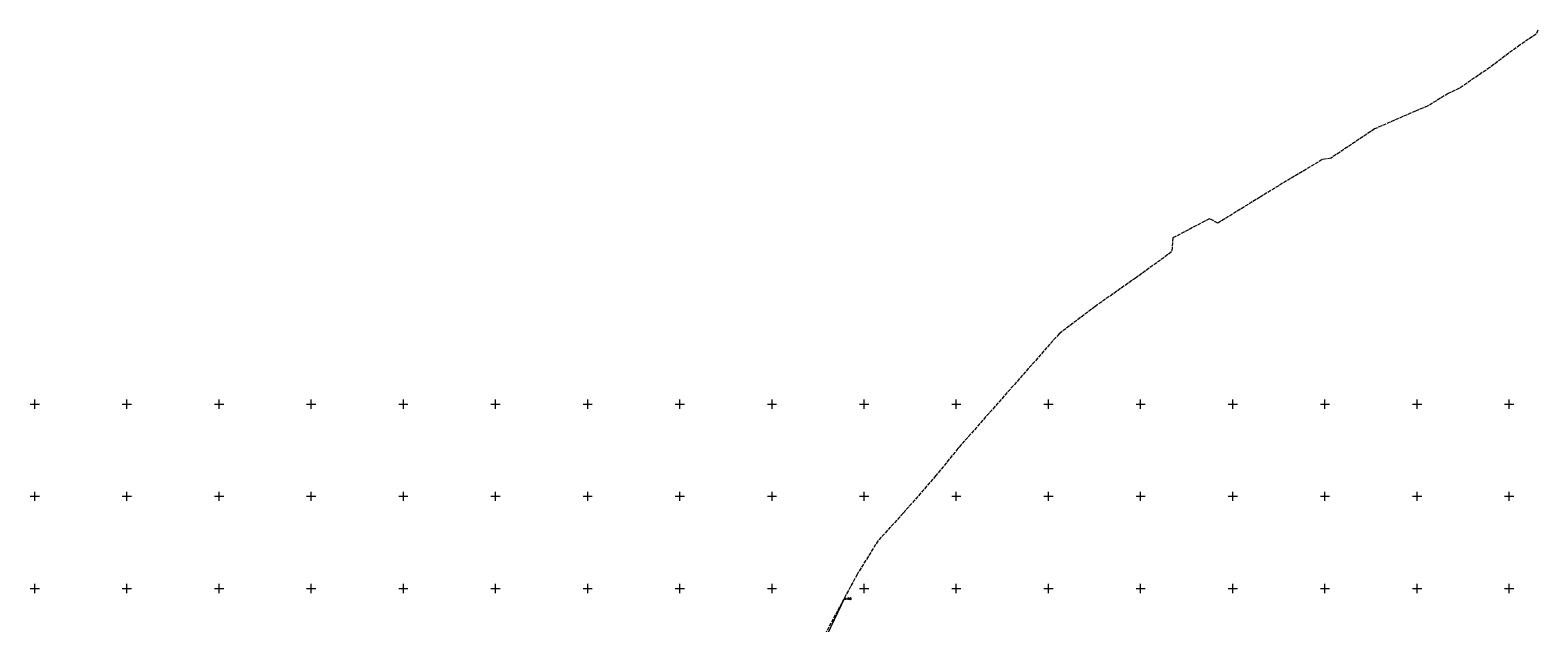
# Model space of a CAD drawing. Header units: metres. Extents: x 5598798 to 5599616, y 5661498 to 5662453.
# Tile 16 of 16: x 5598798 to 5599616, y 5662131 to 5662453. Entities that reach past the tile are written whole.
import ezdxf
from ezdxf.enums import TextEntityAlignment as Align

# ---------------------------------------------------------------- set-up
doc = ezdxf.new("R2010")
doc.units = ezdxf.units.M
doc.header["$MEASUREMENT"] = 0
doc.linetypes.add('4_SUPB_P_01', pattern=[2.5, 2, -0.5])
doc.layers.get('0').update_dxf_attribs({"color": 250, "lineweight": 100})
for name, color, linetype, lineweight in [('Dzialki', 7, 'Continuous', 13), ('Numery_punktow', 7, 'Continuous', 13), ('Podzial_sekcyjny_krzyze', 7, 'Continuous', 13), ('Punkty', 7, 'Continuous', 13), ('SUPW_L_0', 5, 'Continuous', 13)]:
    doc.layers.add(name, color=color, linetype=linetype, lineweight=lineweight)
doc.styles.get("Standard").update_dxf_attribs({"font": 'Simplex.shx', "width": 0.75})

# ---------------------------------------------------------------- blocks, each defined once
blk = doc.blocks.new('GRO')
at = {"linetype": 'Continuous'}
blk.add_circle((0, 0), 0.045, dxfattribs=at)

msp = doc.modelspace()

# ---------------------------------------------------------------- linework, layer by layer
at = {"layer": 'Dzialki'}
msp.add_line((5599217.72, 5662099.21), (5599239.49, 5662144.83), dxfattribs=at)
at = {"layer": 'Podzial_sekcyjny_krzyze'}
for p, q in [((5598797.5, 5662250), (5598802.5, 5662250)), ((5598800, 5662247.5), (5598800, 5662252.5)), ((5598847.5, 5662250), (5598852.5, 5662250)), ((5598850, 5662247.5), (5598850, 5662252.5)), ((5598897.5, 5662250), (5598902.5, 5662250)), ((5598900, 5662247.5), (5598900, 5662252.5)), ((5598947.5, 5662250), (5598952.5, 5662250)), ((5598950, 5662247.5), (5598950, 5662252.5)), ((5598997.5, 5662250), (5599002.5, 5662250)), ((5599000, 5662247.5), (5599000, 5662252.5)), ((5599047.5, 5662250), (5599052.5, 5662250)), ((5599050, 5662247.5), (5599050, 5662252.5)), ((5599097.5, 5662250), (5599102.5, 5662250)), ((5599100, 5662247.5), (5599100, 5662252.5)), ((5599147.5, 5662250), (5599152.5, 5662250)), ((5599150, 5662247.5), (5599150, 5662252.5)), ((5599197.5, 5662250), (5599202.5, 5662250)), ((5599200, 5662247.5), (5599200, 5662252.5)), ((5599247.5, 5662250), (5599252.5, 5662250)), ((5599250, 5662247.5), (5599250, 5662252.5)), ((5599297.5, 5662250), (5599302.5, 5662250)), ((5599300, 5662247.5), (5599300, 5662252.5)), ((5599347.5, 5662250), (5599352.5, 5662250)), ((5599350, 5662247.5), (5599350, 5662252.5)), ((5599397.5, 5662250), (5599402.5, 5662250)), ((5599400, 5662247.5), (5599400, 5662252.5)), ((5599447.5, 5662250), (5599452.5, 5662250)), ((5599450, 5662247.5), (5599450, 5662252.5)), ((5599497.5, 5662250), (5599502.5, 5662250)), ((5599500, 5662247.5), (5599500, 5662252.5)), ((5599547.5, 5662250), (5599552.5, 5662250)), ((5599550, 5662247.5), (5599550, 5662252.5)), ((5599597.5, 5662250), (5599602.5, 5662250)), ((5599600, 5662247.5), (5599600, 5662252.5)), ((5598797.5, 5662200), (5598802.5, 5662200)), ((5598800, 5662197.5), (5598800, 5662202.5)), ((5598847.5, 5662200), (5598852.5, 5662200)), ((5598850, 5662197.5), (5598850, 5662202.5)), ((5598897.5, 5662200), (5598902.5, 5662200)), ((5598900, 5662197.5), (5598900, 5662202.5)), ((5598947.5, 5662200), (5598952.5, 5662200)), ((5598950, 5662197.5), (5598950, 5662202.5)), ((5598997.5, 5662200), (5599002.5, 5662200)), ((5599000, 5662197.5), (5599000, 5662202.5)), ((5599047.5, 5662200), (5599052.5, 5662200)), ((5599050, 5662197.5), (5599050, 5662202.5)), ((5599097.5, 5662200), (5599102.5, 5662200)), ((5599100, 5662197.5), (5599100, 5662202.5)), ((5599147.5, 5662200), (5599152.5, 5662200)), ((5599150, 5662197.5), (5599150, 5662202.5)), ((5599197.5, 5662200), (5599202.5, 5662200)), ((5599200, 5662197.5), (5599200, 5662202.5)), ((5599247.5, 5662200), (5599252.5, 5662200)), ((5599250, 5662197.5), (5599250, 5662202.5)), ((5599297.5, 5662200), (5599302.5, 5662200)), ((5599300, 5662197.5), (5599300, 5662202.5)), ((5599347.5, 5662200), (5599352.5, 5662200)), ((5599350, 5662197.5), (5599350, 5662202.5)), ((5599397.5, 5662200), (5599402.5, 5662200)), ((5599400, 5662197.5), (5599400, 5662202.5)), ((5599447.5, 5662200), (5599452.5, 5662200)), ((5599450, 5662197.5), (5599450, 5662202.5)), ((5599497.5, 5662200), (5599502.5, 5662200)), ((5599500, 5662197.5), (5599500, 5662202.5)), ((5599547.5, 5662200), (5599552.5, 5662200)), ((5599550, 5662197.5), (5599550, 5662202.5)), ((5599597.5, 5662200), (5599602.5, 5662200)), ((5599600, 5662197.5), (5599600, 5662202.5)), ((5598797.5, 5662150), (5598802.5, 5662150)), ((5598800, 5662147.5), (5598800, 5662152.5)), ((5598847.5, 5662150), (5598852.5, 5662150)), ((5598850, 5662147.5), (5598850, 5662152.5)), ((5598897.5, 5662150), (5598902.5, 5662150)), ((5598900, 5662147.5), (5598900, 5662152.5)), ((5598947.5, 5662150), (5598952.5, 5662150)), ((5598950, 5662147.5), (5598950, 5662152.5)), ((5598997.5, 5662150), (5599002.5, 5662150)), ((5599000, 5662147.5), (5599000, 5662152.5)), ((5599047.5, 5662150), (5599052.5, 5662150)), ((5599050, 5662147.5), (5599050, 5662152.5)), ((5599097.5, 5662150), (5599102.5, 5662150)), ((5599100, 5662147.5), (5599100, 5662152.5)), ((5599147.5, 5662150), (5599152.5, 5662150)), ((5599150, 5662147.5), (5599150, 5662152.5)), ((5599197.5, 5662150), (5599202.5, 5662150)), ((5599200, 5662147.5), (5599200, 5662152.5)), ((5599247.5, 5662150), (5599252.5, 5662150)), ((5599250, 5662147.5), (5599250, 5662152.5)), ((5599297.5, 5662150), (5599302.5, 5662150)), ((5599300, 5662147.5), (5599300, 5662152.5)), ((5599347.5, 5662150), (5599352.5, 5662150)), ((5599350, 5662147.5), (5599350, 5662152.5)), ((5599397.5, 5662150), (5599402.5, 5662150)), ((5599400, 5662147.5), (5599400, 5662152.5)), ((5599447.5, 5662150), (5599452.5, 5662150)), ((5599450, 5662147.5), (5599450, 5662152.5)), ((5599497.5, 5662150), (5599502.5, 5662150)), ((5599500, 5662147.5), (5599500, 5662152.5)), ((5599547.5, 5662150), (5599552.5, 5662150)), ((5599550, 5662147.5), (5599550, 5662152.5)), ((5599597.5, 5662150), (5599602.5, 5662150)), ((5599600, 5662147.5), (5599600, 5662152.5))]:
    msp.add_line(p, q, dxfattribs=at)
at = {"layer": 'SUPW_L_0', "linetype": '4_SUPB_P_01'}
for p, q in [((5599614.620257, 5662450.79551), (5599605.820247, 5662444.892794)), ((5599615.502477, 5662452.916555), (5599614.620257, 5662450.79551)), ((5599605.820247, 5662444.892794), (5599589.459715, 5662432.695337)), ((5599589.459715, 5662432.695337), (5599572.989186, 5662421.375797)), ((5599566.869716, 5662418.585451), (5599555.691642, 5662411.66823)), ((5599572.989186, 5662421.375797), (5599566.869716, 5662418.585451)), ((5599555.691642, 5662411.66823), (5599549.109693, 5662408.977425)), ((5599549.109693, 5662408.977425), (5599526.879202, 5662399.297802)), ((5599526.879202, 5662399.297802), (5599503.306533, 5662383.52481)), ((5599498.484266, 5662382.644838), (5599472.791698, 5662367.263871)), ((5599503.306533, 5662383.52481), (5599498.484266, 5662382.644838)), ((5599464.76884, 5662362.314911), (5599441.84099, 5662348.171695)), ((5599472.791698, 5662367.263871), (5599464.76884, 5662362.314911)), ((5599434.773366, 5662349.241632), (5599417.501506, 5662340.164953)), ((5599437.412389, 5662350.611557), (5599434.773366, 5662349.241632)), ((5599441.84099, 5662348.171695), (5599437.412389, 5662350.611557)), ((5599417.501506, 5662340.164953), (5599416.80385, 5662332.565516)), ((5599416.80385, 5662332.565516), (5599397.285759, 5662318.43542)), ((5599397.285759, 5662318.43542), (5599375.306202, 5662302.998789)), ((5599375.306202, 5662302.998789), (5599355.773116, 5662288.208044)), ((5599355.773116, 5662288.208044), (5599301.681458, 5662226.870222)), ((5599300.901954, 5662225.95208), (5599288.960552, 5662211.243852)), ((5599301.681458, 5662226.870222), (5599300.901954, 5662225.95208)), ((5599288.960552, 5662211.243852), (5599271.087644, 5662190.758147)), ((5599271.087644, 5662190.758147), (5599257.547683, 5662175.953559)), ((5599257.547683, 5662175.953559), (5599246.158544, 5662157.63618)), ((5599246.158544, 5662157.63618), (5599220.8293, 5662110.428489))]:
    msp.add_line(p, q, dxfattribs=at)

# ---------------------------------------------------------------- block references
at = {"layer": 'Punkty'}
msp.add_blockref('GRO', (5599239.49, 5662144.83), dxfattribs=at)

# ---------------------------------------------------------------- texts
at = {"layer": 'Numery_punktow', "width": 0.7}
msp.add_text('4-590', height=0.9, dxfattribs=at).set_placement((5599239.49, 5662144.83), align=Align.TOP_LEFT)

doc.saveas('drawing.dxf')
